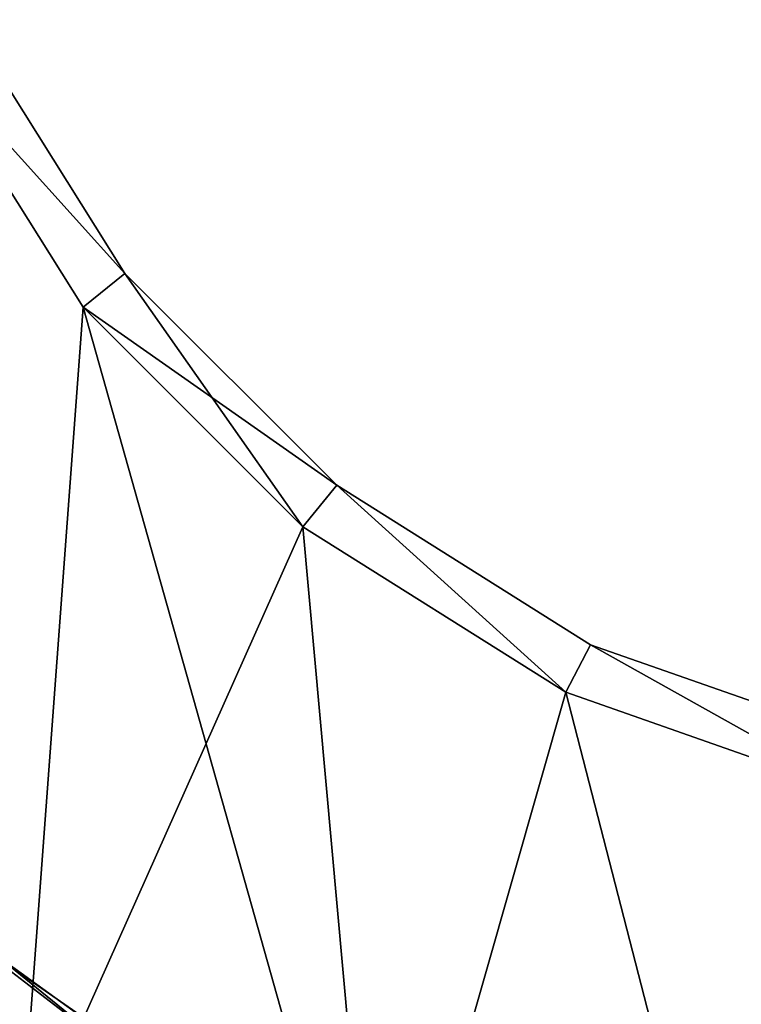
# Model space of a CAD drawing. Header units: millimetres. Extents: x -45.8 to 32.5, y -38.6 to 44.
# Tile 24 of 256: x -10.8 to -4, y -14.6 to -5.4. Entities that reach past the tile are written whole.
import ezdxf

# ---------------------------------------------------------------- set-up
doc = ezdxf.new("R2010")
doc.units = ezdxf.units.MM
doc.header["$LTSCALE"] = 33.374815
for name, color, linetype in [('270', 7, 'CONTINUOUS'), ('273', 7, 'CONTINUOUS'), ('275', 7, 'CONTINUOUS'), ('276', 7, 'CONTINUOUS'), ('279', 7, 'CONTINUOUS'), ('281', 7, 'CONTINUOUS'), ('284', 7, 'CONTINUOUS'), ('286', 7, 'CONTINUOUS'), ('287', 7, 'CONTINUOUS'), ('290', 7, 'CONTINUOUS'), ('291', 7, 'CONTINUOUS'), ('618', 7, 'CONTINUOUS'), ('619', 7, 'CONTINUOUS'), ('620', 7, 'CONTINUOUS'), ('656', 7, 'CONTINUOUS'), ('657', 7, 'CONTINUOUS'), ('658', 7, 'CONTINUOUS')]:
    doc.layers.add(name, color=color, linetype=linetype)

msp = doc.modelspace()

# ---------------------------------------------------------------- linework, layer by layer
at = {"layer": '270', "linetype": 'Continuous'}
for points in [[(-10.7544, -16.0862, -255), (-13.6824, -13.6826, -255), (-11.7063, -5.6534, -255), (-10.7544, -16.0862, -255)], [(-10.1602, -8.1098, -255), (-10.7544, -16.0862, -255), (-11.7063, -5.6534, -255), (-10.1602, -8.1098, -255)], [(-8.1098, -10.1602, -255), (-10.7544, -16.0862, -255), (-10.1602, -8.1098, -255), (-8.1098, -10.1602, -255)], [(-7.4124, -17.8739, -255), (-10.7544, -16.0862, -255), (-8.1098, -10.1602, -255), (-7.4124, -17.8739, -255)], [(-5.6534, -11.7063, -255), (-7.4124, -17.8739, -255), (-8.1098, -10.1602, -255), (-5.6534, -11.7063, -255)], [(-3.7821, -18.9768, -255), (-7.4124, -17.8739, -255), (-5.6534, -11.7063, -255), (-3.7821, -18.9768, -255)], [(-2.9068, -12.6709, -255), (-3.7821, -18.9768, -255), (-5.6534, -11.7063, -255), (-2.9068, -12.6709, -255)]]:
    msp.add_3dface(points, dxfattribs=at)
at = {"layer": '273', "linetype": 'Continuous'}
for points in [[(-11.7063, -5.6534, -234), (-10.7546, -16.086, -234), (-10.1602, -8.1098, -234), (-11.7063, -5.6534, -234)], [(-10.7546, -16.086, -234), (-7.4126, -17.8738, -234), (-10.1602, -8.1098, -234), (-10.7546, -16.086, -234)], [(-10.1602, -8.1098, -234), (-7.4126, -17.8738, -234), (-8.1098, -10.1602, -234), (-10.1602, -8.1098, -234)], [(-8.1098, -10.1602, -234), (-7.4126, -17.8738, -234), (-5.6534, -11.7063, -234), (-8.1098, -10.1602, -234)], [(-7.4126, -17.8738, -234), (-3.7822, -18.9768, -234), (-5.6534, -11.7063, -234), (-7.4126, -17.8738, -234)], [(-5.6534, -11.7063, -234), (-3.7822, -18.9768, -234), (-2.9068, -12.6709, -234), (-5.6534, -11.7063, -234)]]:
    msp.add_3dface(points, dxfattribs=at)
at = {"layer": '275', "linetype": 'Continuous'}
for points in [[(-11.2621, -5.4235, -234.5), (-11.7063, -5.6534, -234), (-9.7729, -7.7936, -234.5), (-11.2621, -5.4235, -234.5)], [(-11.7063, -5.6534, -234), (-10.1602, -8.1098, -234), (-9.7729, -7.7936, -234.5), (-11.7063, -5.6534, -234)], [(-10.1602, -8.1098, -234), (-8.1098, -10.1602, -234), (-9.7729, -7.7936, -234.5), (-10.1602, -8.1098, -234)], [(-9.7729, -7.7936, -234.5), (-8.1098, -10.1602, -234), (-7.7936, -9.7729, -234.5), (-9.7729, -7.7936, -234.5)], [(-8.1098, -10.1602, -234), (-5.6534, -11.7063, -234), (-7.7936, -9.7729, -234.5), (-8.1098, -10.1602, -234)], [(-7.7936, -9.7729, -234.5), (-5.6534, -11.7063, -234), (-5.4235, -11.2621, -234.5), (-7.7936, -9.7729, -234.5)], [(-5.6534, -11.7063, -234), (-2.9068, -12.6709, -234), (-5.4235, -11.2621, -234.5), (-5.6534, -11.7063, -234)], [(-5.4235, -11.2621, -234.5), (-2.9068, -12.6709, -234), (-2.7815, -12.1866, -234.5), (-5.4235, -11.2621, -234.5)]]:
    msp.add_3dface(points, dxfattribs=at)
at = {"layer": '276', "linetype": 'Continuous'}
for points in [[(-11.2621, -5.4235, -234.5), (-9.7729, -7.7936, -234.5), (-11.2621, -5.4235, -254.5), (-11.2621, -5.4235, -234.5)], [(-11.2621, -5.4235, -254.5), (-9.7729, -7.7936, -234.5), (-9.7729, -7.7936, -254.5), (-11.2621, -5.4235, -254.5)], [(-9.7729, -7.7936, -234.5), (-7.7936, -9.7729, -234.5), (-9.7729, -7.7936, -254.5), (-9.7729, -7.7936, -234.5)], [(-9.7729, -7.7936, -254.5), (-7.7936, -9.7729, -234.5), (-7.7936, -9.7729, -254.5), (-9.7729, -7.7936, -254.5)], [(-7.7936, -9.7729, -234.5), (-5.4235, -11.2621, -234.5), (-7.7936, -9.7729, -254.5), (-7.7936, -9.7729, -234.5)], [(-7.7936, -9.7729, -254.5), (-5.4235, -11.2621, -234.5), (-5.4235, -11.2621, -254.5), (-7.7936, -9.7729, -254.5)], [(-5.4235, -11.2621, -254.5), (-2.7815, -12.1866, -234.5), (-2.7815, -12.1866, -254.5), (-5.4235, -11.2621, -254.5)], [(-5.4235, -11.2621, -234.5), (-2.7815, -12.1866, -234.5), (-5.4235, -11.2621, -254.5), (-5.4235, -11.2621, -234.5)]]:
    msp.add_3dface(points, dxfattribs=at)
at = {"layer": '279', "linetype": 'Continuous'}
for points in [[(-11.7063, -5.6534, -255), (-11.2621, -5.4235, -254.5), (-9.7729, -7.7936, -254.5), (-11.7063, -5.6534, -255)], [(-10.1602, -8.1098, -255), (-11.7063, -5.6534, -255), (-9.7729, -7.7936, -254.5), (-10.1602, -8.1098, -255)], [(-10.1602, -8.1098, -255), (-9.7729, -7.7936, -254.5), (-7.7936, -9.7729, -254.5), (-10.1602, -8.1098, -255)], [(-8.1098, -10.1602, -255), (-10.1602, -8.1098, -255), (-7.7936, -9.7729, -254.5), (-8.1098, -10.1602, -255)], [(-5.6534, -11.7063, -255), (-8.1098, -10.1602, -255), (-7.7936, -9.7729, -254.5), (-5.6534, -11.7063, -255)], [(-5.6534, -11.7063, -255), (-7.7936, -9.7729, -254.5), (-5.4235, -11.2621, -254.5), (-5.6534, -11.7063, -255)], [(-2.9068, -12.6709, -255), (-5.6534, -11.7063, -255), (-5.4235, -11.2621, -254.5), (-2.9068, -12.6709, -255)], [(-2.9068, -12.6709, -255), (-5.4235, -11.2621, -254.5), (-2.7815, -12.1866, -254.5), (-2.9068, -12.6709, -255)]]:
    msp.add_3dface(points, dxfattribs=at)
at = {"layer": '281', "linetype": 'Continuous'}
for points in [[(-11.7063, -5.6534, 255), (-10.7546, -16.086, 255), (-10.1602, -8.1098, 255), (-11.7063, -5.6534, 255)], [(-10.7546, -16.086, 255), (-7.4126, -17.8738, 255), (-10.1602, -8.1098, 255), (-10.7546, -16.086, 255)], [(-10.1602, -8.1098, 255), (-7.4126, -17.8738, 255), (-8.1098, -10.1602, 255), (-10.1602, -8.1098, 255)], [(-8.1098, -10.1602, 255), (-7.4126, -17.8738, 255), (-5.6534, -11.7063, 255), (-8.1098, -10.1602, 255)], [(-7.4126, -17.8738, 255), (-3.7822, -18.9768, 255), (-5.6534, -11.7063, 255), (-7.4126, -17.8738, 255)], [(-5.6534, -11.7063, 255), (-3.7822, -18.9768, 255), (-2.9068, -12.6709, 255), (-5.6534, -11.7063, 255)]]:
    msp.add_3dface(points, dxfattribs=at)
at = {"layer": '284', "linetype": 'Continuous'}
for points in [[(-10.7544, -16.0862, 234), (-13.6824, -13.6826, 234), (-11.7063, -5.6534, 234), (-10.7544, -16.0862, 234)], [(-10.1602, -8.1098, 234), (-10.7544, -16.0862, 234), (-11.7063, -5.6534, 234), (-10.1602, -8.1098, 234)], [(-8.1098, -10.1602, 234), (-10.7544, -16.0862, 234), (-10.1602, -8.1098, 234), (-8.1098, -10.1602, 234)], [(-7.4124, -17.8739, 234), (-10.7544, -16.0862, 234), (-8.1098, -10.1602, 234), (-7.4124, -17.8739, 234)], [(-5.6534, -11.7063, 234), (-7.4124, -17.8739, 234), (-8.1098, -10.1602, 234), (-5.6534, -11.7063, 234)], [(-3.7821, -18.9768, 234), (-7.4124, -17.8739, 234), (-5.6534, -11.7063, 234), (-3.7821, -18.9768, 234)], [(-2.9068, -12.6709, 234), (-3.7821, -18.9768, 234), (-5.6534, -11.7063, 234), (-2.9068, -12.6709, 234)]]:
    msp.add_3dface(points, dxfattribs=at)
at = {"layer": '286', "linetype": 'Continuous'}
for points in [[(-9.7729, -7.7936, 234.5), (-11.7063, -5.6534, 234), (-11.2621, -5.4235, 234.5), (-9.7729, -7.7936, 234.5)], [(-10.1602, -8.1098, 234), (-11.7063, -5.6534, 234), (-9.7729, -7.7936, 234.5), (-10.1602, -8.1098, 234)], [(-7.7936, -9.7729, 234.5), (-10.1602, -8.1098, 234), (-9.7729, -7.7936, 234.5), (-7.7936, -9.7729, 234.5)], [(-8.1098, -10.1602, 234), (-10.1602, -8.1098, 234), (-7.7936, -9.7729, 234.5), (-8.1098, -10.1602, 234)], [(-5.6534, -11.7063, 234), (-8.1098, -10.1602, 234), (-7.7936, -9.7729, 234.5), (-5.6534, -11.7063, 234)], [(-5.4235, -11.2621, 234.5), (-5.6534, -11.7063, 234), (-7.7936, -9.7729, 234.5), (-5.4235, -11.2621, 234.5)], [(-2.9068, -12.6709, 234), (-5.6534, -11.7063, 234), (-5.4235, -11.2621, 234.5), (-2.9068, -12.6709, 234)], [(-2.7815, -12.1866, 234.5), (-2.9068, -12.6709, 234), (-5.4235, -11.2621, 234.5), (-2.7815, -12.1866, 234.5)]]:
    msp.add_3dface(points, dxfattribs=at)
at = {"layer": '287', "linetype": 'Continuous'}
for points in [[(-9.7729, -7.7936, 254.5), (-11.2621, -5.4235, 234.5), (-11.2621, -5.4235, 254.5), (-9.7729, -7.7936, 254.5)], [(-9.7729, -7.7936, 234.5), (-11.2621, -5.4235, 234.5), (-9.7729, -7.7936, 254.5), (-9.7729, -7.7936, 234.5)], [(-7.7936, -9.7729, 254.5), (-9.7729, -7.7936, 234.5), (-9.7729, -7.7936, 254.5), (-7.7936, -9.7729, 254.5)], [(-7.7936, -9.7729, 234.5), (-9.7729, -7.7936, 234.5), (-7.7936, -9.7729, 254.5), (-7.7936, -9.7729, 234.5)], [(-5.4235, -11.2621, 254.5), (-7.7936, -9.7729, 234.5), (-7.7936, -9.7729, 254.5), (-5.4235, -11.2621, 254.5)], [(-5.4235, -11.2621, 234.5), (-7.7936, -9.7729, 234.5), (-5.4235, -11.2621, 254.5), (-5.4235, -11.2621, 234.5)], [(-2.7815, -12.1866, 254.5), (-5.4235, -11.2621, 234.5), (-5.4235, -11.2621, 254.5), (-2.7815, -12.1866, 254.5)], [(-2.7815, -12.1866, 234.5), (-5.4235, -11.2621, 234.5), (-2.7815, -12.1866, 254.5), (-2.7815, -12.1866, 234.5)]]:
    msp.add_3dface(points, dxfattribs=at)
at = {"layer": '290', "linetype": 'Continuous'}
for points in [[(-11.7063, -5.6534, 255), (-9.7729, -7.7936, 254.5), (-11.2621, -5.4235, 254.5), (-11.7063, -5.6534, 255)], [(-11.7063, -5.6534, 255), (-10.1602, -8.1098, 255), (-9.7729, -7.7936, 254.5), (-11.7063, -5.6534, 255)], [(-10.1602, -8.1098, 255), (-8.1098, -10.1602, 255), (-9.7729, -7.7936, 254.5), (-10.1602, -8.1098, 255)], [(-8.1098, -10.1602, 255), (-7.7936, -9.7729, 254.5), (-9.7729, -7.7936, 254.5), (-8.1098, -10.1602, 255)], [(-8.1098, -10.1602, 255), (-5.6534, -11.7063, 255), (-7.7936, -9.7729, 254.5), (-8.1098, -10.1602, 255)], [(-5.6534, -11.7063, 255), (-5.4235, -11.2621, 254.5), (-7.7936, -9.7729, 254.5), (-5.6534, -11.7063, 255)], [(-5.6534, -11.7063, 255), (-2.9068, -12.6709, 255), (-5.4235, -11.2621, 254.5), (-5.6534, -11.7063, 255)], [(-2.9068, -12.6709, 255), (-2.7815, -12.1866, 254.5), (-5.4235, -11.2621, 254.5), (-2.9068, -12.6709, 255)]]:
    msp.add_3dface(points, dxfattribs=at)
at = {"layer": '291', "linetype": 'Continuous'}
for points in [[(-13.6824, -13.6826, 234), (-10.7544, -16.0862, 234), (-14.0361, -14.0361, 234.5), (-13.6824, -13.6826, 234)], [(-14.0361, -14.0361, 234.5), (-10.7544, -16.0862, 234), (-11.0281, -16.5047, 234.5), (-14.0361, -14.0361, 234.5)]]:
    msp.add_3dface(points, dxfattribs=at)
at = {"layer": '618', "linetype": 'Continuous'}
msp.add_3dface([(-8.6947, -15.7608, 256.5), (-11.728, -13.6548, 256.5), (-11.3786, -22.5, 256.5), (-8.6947, -15.7608, 256.5)], dxfattribs=at)
at = {"layer": '619', "linetype": 'Continuous'}
for points in [[(-11.728, -13.6548, 256.5), (-8.6947, -15.7608, 256.5), (-11.7273, -13.6554, 255), (-11.728, -13.6548, 256.5)], [(-11.7273, -13.6554, 255), (-8.6947, -15.7608, 256.5), (-8.6939, -15.7612, 255), (-11.7273, -13.6554, 255)]]:
    msp.add_3dface(points, dxfattribs=at)
at = {"layer": '620', "linetype": 'Continuous'}
msp.add_3dface([(-11.7273, -13.6554, 255), (-8.6939, -15.7612, 255), (-11.5752, -22.4043, 255), (-11.7273, -13.6554, 255)], dxfattribs=at)
at = {"layer": '656', "linetype": 'Continuous'}
msp.add_3dface([(-12.6596, -12.7958, -256.5), (-9.9, -15.033, -256.5), (-11.5749, -22.4043, -256.5), (-12.6596, -12.7958, -256.5)], dxfattribs=at)
at = {"layer": '657', "linetype": 'Continuous'}
for points in [[(-9.9, -15.033, -256.5), (-12.6596, -12.7958, -256.5), (-11.9663, -13.4465, -255), (-9.9, -15.033, -256.5)], [(-9, -15.5885, -255), (-9.9, -15.033, -256.5), (-11.9663, -13.4465, -255), (-9, -15.5885, -255)]]:
    msp.add_3dface(points, dxfattribs=at)
at = {"layer": '658', "linetype": 'Continuous'}
msp.add_3dface([(-9, -15.5885, -255), (-11.9663, -13.4465, -255), (-11.3782, -22.5, -255), (-9, -15.5885, -255)], dxfattribs=at)

doc.saveas('drawing.dxf')
